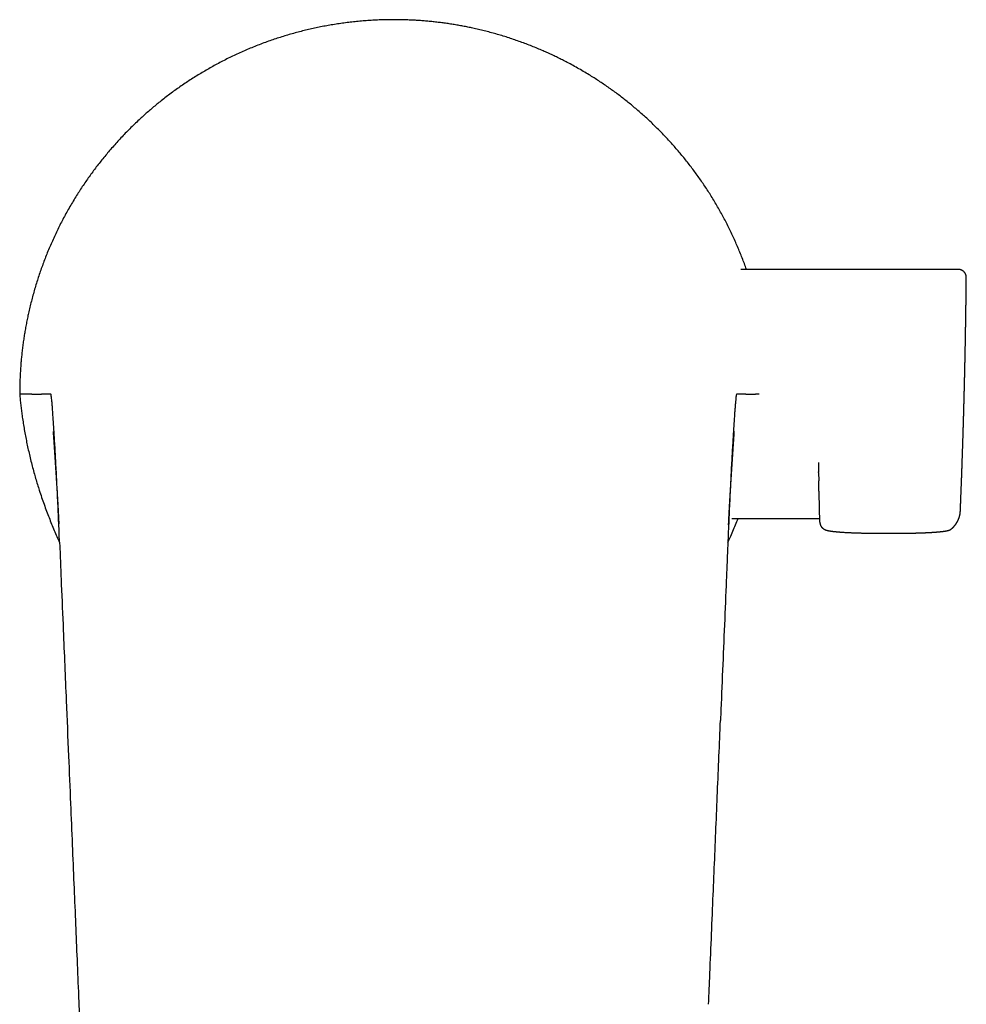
# Model space of a CAD drawing. Header units: millimetres. Extents: x 8 to 609, y 12 to 425.
# Tile 4 of 32: x 285 to 356, y 158 to 232. Entities that reach past the tile are written whole.
import ezdxf

# ---------------------------------------------------------------- set-up
doc = ezdxf.new("R2010")
doc.units = ezdxf.units.MM

msp = doc.modelspace()

# ---------------------------------------------------------------- linework, layer by layer
at = {"color": 7, "linetype": 'Continuous', "lineweight": 30}
for p, q in [((355.021, 212.996), (338.85, 212.986)), ((355.021, 212.996), (355.021, 212.995)), ((340.215, 203.724), (339.948, 203.724)), ((344.623, 198.66), (344.638, 197.957)), ((344.639, 197.899), (344.638, 197.953)), ((344.639, 197.903), (344.652, 197.284)), ((344.73, 194.214), (344.671, 196.363)), ((355.177, 195.027), (355.177, 195.036)), ((338.191, 194.486), (344.722, 194.49)), ((344.73, 194.214), (344.731, 194.208)), ((288.204, 192.751), (288.181, 193.297)), ((354.548, 193.744), (354.566, 193.761))]:
    msp.add_line(p, q, dxfattribs=at)
at = {"color": 7, "linetype": 'Continuous', "lineweight": 30, "flags": 128}
msp.add_lwpolyline([(289.641, 158.387), (289.727, 156.337), (290.226, 144.429), (290.906, 128.22)], dxfattribs=at)
at = {"color": 7, "linetype": 'Continuous', "lineweight": 30}
for centre, radius, start, end in [((285.609, -35.331), 239.055, 89.87058, 90.08878), ((285.755, 13.707), 190.017, 89.60627, 89.66607), ((340.276, 24.208), 179.516, 90.33219, 90.39548)]:
    msp.add_arc(centre, radius, start, end, dxfattribs=at)
for points, knots in [([(313.049, 231.555), (312.889, 231.554), (312.568, 231.553), (312.088, 231.54), (311.607, 231.519), (311.128, 231.49), (310.648, 231.452), (310.172, 231.407), (309.699, 231.354), (309.228, 231.293), (308.759, 231.223), (308.296, 231.147), (307.84, 231.064), (307.391, 230.974), (306.942, 230.877), (306.496, 230.773), (306.05, 230.661), (305.605, 230.541), (305.162, 230.414), (304.72, 230.28), (304.281, 230.138), (303.838, 229.986), (303.392, 229.826), (302.942, 229.655), (302.496, 229.476), (302.053, 229.29), (301.613, 229.096), (301.179, 228.896), (300.75, 228.688), (300.326, 228.475), (299.906, 228.254), (299.495, 228.029), (299.092, 227.8), (298.697, 227.566), (298.306, 227.327), (297.92, 227.08), (297.536, 226.827), (297.156, 226.567), (296.779, 226.3), (296.407, 226.027), (296.04, 225.747), (295.689, 225.472), (295.356, 225.201), (295.039, 224.936), (294.726, 224.666), (294.417, 224.391), (294.097, 224.098), (293.766, 223.785), (293.426, 223.452), (293.092, 223.114), (292.768, 222.774), (292.455, 222.434), (292.151, 222.094), (291.853, 221.748), (291.562, 221.401), (291.279, 221.05), (291.003, 220.698), (290.734, 220.341), (290.469, 219.98), (290.21, 219.613), (289.957, 219.242), (289.71, 218.867), (289.463, 218.48), (289.217, 218.079), (288.973, 217.665), (288.736, 217.247), (288.506, 216.824), (288.284, 216.398), (288.07, 215.97), (287.864, 215.541), (287.666, 215.109), (287.476, 214.675), (287.295, 214.242), (287.124, 213.811), (286.961, 213.382), (286.806, 212.951), (286.658, 212.517), (286.516, 212.08), (286.382, 211.639), (286.254, 211.195), (286.134, 210.749), (286.022, 210.302), (285.921, 209.873), (285.833, 209.465), (285.754, 209.077), (285.681, 208.687), (285.613, 208.297), (285.551, 207.905), (285.494, 207.511), (285.443, 207.117), (285.398, 206.73), (285.36, 206.349), (285.327, 205.976), (285.3, 205.602), (285.277, 205.227), (285.26, 204.852), (285.248, 204.476), (285.241, 204.1), (285.239, 203.849), (285.238, 203.724)], [0, 0, 0, 0, 0.010994, 0.021991, 0.03299, 0.043989, 0.054986, 0.06598, 0.076831, 0.087684, 0.098537, 0.109388, 0.119877, 0.130369, 0.140862, 0.151353, 0.161843, 0.172405, 0.182968, 0.193533, 0.204097, 0.214659, 0.225653, 0.23665, 0.247649, 0.258648, 0.269645, 0.280639, 0.29149, 0.302343, 0.313196, 0.324047, 0.334537, 0.345028, 0.355521, 0.366013, 0.376502, 0.387064, 0.397628, 0.408193, 0.418757, 0.429319, 0.438777, 0.448238, 0.457699, 0.467159, 0.476618, 0.487501, 0.498386, 0.509271, 0.520155, 0.530593, 0.541033, 0.551473, 0.561911, 0.572145, 0.58238, 0.592616, 0.60285, 0.613126, 0.623404, 0.633682, 0.643959, 0.654954, 0.665953, 0.676953, 0.687953, 0.698952, 0.709947, 0.7208, 0.731653, 0.742507, 0.753359, 0.76385, 0.774343, 0.784836, 0.795329, 0.805819, 0.816382, 0.826947, 0.837512, 0.848077, 0.858639, 0.867702, 0.876766, 0.88583, 0.894893, 0.903986, 0.913079, 0.922172, 0.931265, 0.939844, 0.948424, 0.957003, 0.965582, 0.974186, 0.982791, 0.991396, 1, 1, 1, 1]), ([(339.277, 212.986), (339.276, 212.99), (339.225, 213.138), (339.119, 213.426), (338.958, 213.851), (338.789, 214.273), (338.613, 214.693), (338.431, 215.11), (338.24, 215.526), (338.043, 215.939), (337.839, 216.349), (337.628, 216.755), (337.411, 217.157), (337.187, 217.555), (336.958, 217.949), (336.722, 218.338), (336.48, 218.724), (336.235, 219.101), (335.987, 219.468), (335.737, 219.826), (335.482, 220.181), (335.221, 220.531), (334.955, 220.877), (334.684, 221.218), (334.408, 221.554), (334.128, 221.884), (333.843, 222.21), (333.553, 222.532), (333.257, 222.851), (332.955, 223.165), (332.649, 223.474), (332.337, 223.779), (332.02, 224.079), (331.698, 224.375), (331.372, 224.665), (331.046, 224.946), (330.722, 225.217), (330.4, 225.478), (330.074, 225.735), (329.743, 225.986), (329.409, 226.234), (329.07, 226.476), (328.728, 226.714), (328.381, 226.947), (328.031, 227.174), (327.655, 227.411), (327.253, 227.655), (326.823, 227.905), (326.389, 228.147), (325.98, 228.366), (325.595, 228.564), (325.237, 228.742), (324.877, 228.915), (324.514, 229.082), (324.133, 229.251), (323.735, 229.421), (323.318, 229.59), (322.898, 229.753), (322.476, 229.909), (322.05, 230.059), (321.621, 230.202), (321.19, 230.338), (320.758, 230.466), (320.326, 230.587), (319.894, 230.7), (319.459, 230.807), (319.047, 230.901), (318.657, 230.984), (318.291, 231.057), (317.923, 231.125), (317.554, 231.188), (317.183, 231.247), (316.811, 231.3), (316.439, 231.348), (316.065, 231.392), (315.69, 231.43), (315.315, 231.463), (314.939, 231.491), (314.562, 231.515), (314.185, 231.533), (313.806, 231.545), (313.427, 231.554), (313.175, 231.554), (313.049, 231.555)], [0, 0, 0, 0, 0.000364, 0.013634, 0.026907, 0.040181, 0.053453, 0.066724, 0.080083, 0.093446, 0.10681, 0.120172, 0.133532, 0.146827, 0.160125, 0.173424, 0.186722, 0.200017, 0.212762, 0.22551, 0.23826, 0.25101, 0.263759, 0.276504, 0.28914, 0.301778, 0.314415, 0.327051, 0.339758, 0.352467, 0.365175, 0.377882, 0.390639, 0.403398, 0.416157, 0.428914, 0.441026, 0.45314, 0.465255, 0.477369, 0.489481, 0.501661, 0.513843, 0.526025, 0.538208, 0.550388, 0.564895, 0.579405, 0.593915, 0.608423, 0.620088, 0.631756, 0.643424, 0.655091, 0.666757, 0.679889, 0.693023, 0.706157, 0.719289, 0.732477, 0.745666, 0.758856, 0.772043, 0.785097, 0.798153, 0.811208, 0.824262, 0.835174, 0.846086, 0.856999, 0.867911, 0.878878, 0.889846, 0.900814, 0.91178, 0.922779, 0.933779, 0.944779, 0.955778, 0.966833, 0.977889, 0.988945, 1, 1, 1, 1]), ([(355.622, 212.372), (355.622, 212.376), (355.622, 212.384), (355.622, 212.395), (355.621, 212.406), (355.621, 212.415), (355.621, 212.425), (355.62, 212.434), (355.62, 212.442), (355.619, 212.451), (355.618, 212.459), (355.617, 212.466), (355.617, 212.473), (355.616, 212.478), (355.615, 212.484), (355.613, 212.495), (355.61, 212.511), (355.606, 212.533), (355.6, 212.557), (355.592, 212.582), (355.581, 212.614), (355.564, 212.653), (355.541, 212.697), (355.514, 212.74), (355.484, 212.779), (355.452, 212.815), (355.42, 212.845), (355.387, 212.872), (355.353, 212.896), (355.313, 212.921), (355.266, 212.945), (355.212, 212.966), (355.153, 212.982), (355.088, 212.994), (355.044, 212.995), (355.021, 212.996)], [0, 0, 0, 0, 0.057787, 0.110574, 0.158371, 0.201175, 0.23899, 0.271825, 0.2997, 0.322654, 0.34077, 0.354229, 0.359352, 0.363657, 0.36882, 0.375466, 0.389398, 0.406946, 0.425562, 0.444994, 0.465262, 0.500941, 0.538258, 0.575236, 0.611643, 0.647345, 0.682221, 0.708952, 0.739746, 0.774682, 0.813529, 0.85596, 0.90155, 0.949769, 1, 1, 1, 1]), ([(355.178, 195.036), (355.178, 195.048), (355.181, 195.119), (355.186, 195.245), (355.193, 195.414), (355.2, 195.577), (355.206, 195.733), (355.212, 195.884), (355.218, 196.03), (355.223, 196.17), (355.229, 196.304), (355.233, 196.43), (355.238, 196.541), (355.241, 196.637), (355.245, 196.719), (355.248, 196.798), (355.251, 196.88), (355.254, 196.967), (355.258, 197.06), (355.262, 197.177), (355.267, 197.315), (355.273, 197.474), (355.279, 197.636), (355.285, 197.798), (355.291, 197.958), (355.296, 198.111), (355.301, 198.257), (355.306, 198.395), (355.311, 198.529), (355.316, 198.662), (355.32, 198.796), (355.325, 198.936), (355.33, 199.08), (355.335, 199.23), (355.34, 199.383), (355.345, 199.525), (355.349, 199.653), (355.353, 199.767), (355.357, 199.876), (355.36, 199.982), (355.363, 200.082), (355.366, 200.179), (355.369, 200.273), (355.372, 200.36), (355.374, 200.436), (355.377, 200.506), (355.379, 200.574), (355.381, 200.64), (355.383, 200.701), (355.385, 200.759), (355.386, 200.807), (355.387, 200.847), (355.388, 200.884), (355.39, 200.924), (355.391, 200.967), (355.392, 201.012), (355.394, 201.057), (355.395, 201.102), (355.396, 201.141), (355.397, 201.176), (355.398, 201.203), (355.399, 201.228), (355.4, 201.252), (355.401, 201.282), (355.402, 201.316), (355.403, 201.355), (355.404, 201.4), (355.406, 201.449), (355.407, 201.498), (355.408, 201.543), (355.409, 201.583), (355.411, 201.622), (355.412, 201.661), (355.413, 201.705), (355.414, 201.752), (355.416, 201.801), (355.417, 201.85), (355.419, 201.898), (355.42, 201.948), (355.422, 201.999), (355.423, 202.046), (355.424, 202.089), (355.425, 202.13), (355.427, 202.173), (355.428, 202.219), (355.429, 202.265), (355.43, 202.307), (355.431, 202.343), (355.432, 202.375), (355.433, 202.406), (355.434, 202.44), (355.435, 202.478), (355.436, 202.52), (355.438, 202.566), (355.439, 202.612), (355.44, 202.656), (355.441, 202.698), (355.442, 202.739), (355.443, 202.78), (355.445, 202.822), (355.446, 202.862), (355.447, 202.902), (355.448, 202.948), (355.449, 203.002), (355.451, 203.062), (355.453, 203.126), (355.455, 203.193), (355.456, 203.266), (355.458, 203.333), (355.46, 203.392), (355.461, 203.441), (355.462, 203.488), (355.463, 203.529), (355.464, 203.566), (355.465, 203.599), (355.466, 203.632), (355.467, 203.669), (355.468, 203.712), (355.469, 203.761), (355.471, 203.812), (355.472, 203.86), (355.473, 203.905), (355.474, 203.945), (355.475, 203.988), (355.476, 204.037), (355.478, 204.096), (355.479, 204.16), (355.481, 204.228), (355.483, 204.297), (355.484, 204.364), (355.486, 204.427), (355.487, 204.485), (355.489, 204.538), (355.49, 204.587), (355.491, 204.634), (355.492, 204.684), (355.493, 204.731), (355.494, 204.773), (355.495, 204.81), (355.496, 204.851), (355.497, 204.894), (355.498, 204.94), (355.499, 204.987), (355.5, 205.031), (355.501, 205.073), (355.502, 205.111), (355.503, 205.145), (355.504, 205.177), (355.504, 205.207), (355.505, 205.239), (355.506, 205.276), (355.507, 205.319), (355.508, 205.366), (355.509, 205.413), (355.51, 205.455), (355.511, 205.487), (355.511, 205.513), (355.512, 205.535), (355.512, 205.56), (355.513, 205.589), (355.514, 205.623), (355.514, 205.66), (355.515, 205.7), (355.516, 205.742), (355.517, 205.783), (355.518, 205.819), (355.519, 205.852), (355.519, 205.882), (355.52, 205.915), (355.521, 205.952), (355.522, 205.997), (355.523, 206.046), (355.524, 206.097), (355.525, 206.148), (355.526, 206.196), (355.527, 206.24), (355.528, 206.282), (355.529, 206.326), (355.53, 206.374), (355.531, 206.426), (355.532, 206.479), (355.533, 206.53), (355.534, 206.577), (355.535, 206.622), (355.536, 206.666), (355.537, 206.713), (355.538, 206.764), (355.539, 206.817), (355.54, 206.87), (355.541, 206.918), (355.542, 206.961), (355.542, 206.998), (355.543, 207.032), (355.544, 207.07), (355.545, 207.116), (355.546, 207.168), (355.547, 207.239), (355.549, 207.328), (355.551, 207.433), (355.552, 207.526), (355.554, 207.608), (355.555, 207.676), (355.557, 207.746), (355.558, 207.816), (355.559, 207.883), (355.56, 207.945), (355.561, 208.002), (355.562, 208.058), (355.563, 208.11), (355.564, 208.162), (355.565, 208.214), (355.566, 208.27), (355.567, 208.328), (355.568, 208.389), (355.569, 208.448), (355.57, 208.503), (355.571, 208.553), (355.571, 208.597), (355.572, 208.637), (355.573, 208.671), (355.573, 208.703), (355.574, 208.734), (355.574, 208.774), (355.575, 208.823), (355.576, 208.881), (355.577, 208.943), (355.578, 209.01), (355.579, 209.082), (355.581, 209.16), (355.582, 209.245), (355.583, 209.337), (355.585, 209.436), (355.586, 209.543), (355.588, 209.637), (355.589, 209.718), (355.59, 209.782), (355.591, 209.846), (355.592, 209.907), (355.593, 209.961), (355.593, 210.009), (355.594, 210.051), (355.594, 210.085), (355.595, 210.113), (355.595, 210.135), (355.595, 210.154), (355.596, 210.177), (355.596, 210.206), (355.596, 210.242), (355.597, 210.287), (355.598, 210.342), (355.599, 210.406), (355.6, 210.477), (355.601, 210.554), (355.602, 210.639), (355.603, 210.729), (355.604, 210.825), (355.605, 210.927), (355.607, 211.076), (355.61, 211.269), (355.612, 211.504), (355.615, 211.722), (355.617, 211.926), (355.619, 212.116), (355.62, 212.263), (355.621, 212.347), (355.621, 212.37)], [0, 0, 0, 0, 0.002152, 0.012179, 0.021924, 0.031388, 0.040336, 0.049016, 0.05743, 0.065577, 0.073347, 0.08064, 0.087456, 0.092476, 0.097202, 0.101652, 0.106285, 0.111297, 0.116688, 0.122458, 0.131491, 0.140679, 0.150012, 0.159472, 0.168751, 0.177736, 0.185938, 0.193894, 0.201624, 0.209169, 0.216914, 0.224947, 0.233278, 0.24192, 0.250865, 0.259734, 0.266497, 0.273077, 0.279409, 0.285462, 0.29139, 0.296706, 0.302298, 0.307682, 0.311638, 0.315537, 0.319839, 0.323342, 0.327006, 0.330356, 0.333309, 0.33535, 0.337331, 0.339634, 0.34227, 0.344767, 0.347497, 0.350111, 0.352409, 0.354392, 0.356059, 0.357206, 0.358594, 0.360291, 0.362297, 0.364603, 0.366913, 0.37015, 0.373028, 0.375549, 0.377787, 0.380029, 0.382299, 0.384599, 0.387546, 0.390414, 0.393189, 0.395952, 0.39879, 0.401704, 0.404787, 0.406925, 0.409253, 0.41177, 0.414475, 0.417227, 0.419631, 0.421725, 0.42351, 0.425143, 0.427222, 0.429309, 0.431707, 0.434578, 0.437157, 0.439793, 0.442177, 0.44431, 0.446932, 0.449291, 0.451608, 0.453885, 0.456225, 0.459566, 0.463085, 0.466726, 0.470558, 0.474751, 0.479297, 0.482141, 0.48508, 0.487783, 0.490166, 0.492258, 0.49409, 0.495933, 0.497963, 0.500529, 0.503377, 0.506444, 0.509286, 0.511845, 0.514135, 0.516218, 0.51928, 0.522694, 0.526409, 0.530388, 0.534483, 0.538325, 0.541938, 0.545335, 0.548433, 0.551122, 0.553745, 0.556638, 0.559809, 0.561785, 0.563937, 0.566267, 0.568777, 0.571471, 0.574235, 0.576763, 0.579244, 0.581407, 0.583346, 0.585161, 0.58685, 0.588621, 0.59073, 0.593215, 0.596076, 0.598918, 0.60132, 0.603279, 0.604506, 0.605719, 0.607167, 0.60885, 0.610768, 0.612923, 0.615259, 0.617826, 0.620165, 0.622275, 0.624154, 0.625806, 0.627505, 0.629774, 0.632334, 0.635184, 0.63827, 0.641256, 0.644007, 0.646522, 0.648825, 0.651316, 0.654088, 0.657183, 0.660308, 0.66322, 0.66597, 0.668497, 0.670987, 0.673692, 0.676613, 0.679751, 0.68291, 0.685713, 0.688159, 0.690246, 0.692102, 0.694079, 0.69688, 0.699925, 0.703191, 0.709159, 0.715225, 0.721447, 0.72531, 0.729272, 0.733333, 0.737433, 0.741309, 0.744869, 0.748183, 0.751261, 0.754456, 0.757261, 0.760261, 0.763456, 0.766847, 0.770432, 0.773921, 0.777086, 0.779926, 0.782553, 0.784823, 0.786737, 0.788464, 0.790287, 0.792208, 0.795342, 0.798708, 0.802306, 0.806138, 0.810219, 0.814711, 0.819654, 0.824936, 0.830652, 0.836801, 0.843384, 0.847005, 0.850745, 0.854562, 0.858083, 0.861224, 0.863984, 0.866365, 0.868365, 0.869985, 0.871224, 0.872192, 0.873239, 0.875096, 0.877213, 0.879589, 0.882887, 0.886582, 0.890674, 0.895164, 0.900051, 0.905238, 0.910808, 0.916746, 0.922735, 0.936681, 0.950186, 0.96325, 0.97454, 0.985478, 0.996063, 1, 1, 1, 1]), ([(285.238, 203.724), (285.251, 203.592), (285.275, 203.327), (285.317, 202.931), (285.364, 202.536), (285.42, 202.117), (285.485, 201.673), (285.561, 201.207), (285.644, 200.741), (285.733, 200.277), (285.829, 199.814), (285.934, 199.345), (286.047, 198.869), (286.17, 198.386), (286.296, 197.917), (286.426, 197.462), (286.558, 197.021), (286.705, 196.553), (286.868, 196.06), (287.049, 195.542), (287.233, 195.039), (287.42, 194.551), (287.61, 194.078), (287.807, 193.607), (288.005, 193.152), (288.14, 192.855), (288.205, 192.713)], [0, 0, 0, 0, 0.034754, 0.069511, 0.104268, 0.139022, 0.180262, 0.221512, 0.262766, 0.30402, 0.34527, 0.386511, 0.42997, 0.473432, 0.516892, 0.557092, 0.597295, 0.637496, 0.685364, 0.733234, 0.781102, 0.825594, 0.870089, 0.914581, 0.959194, 1, 1, 1, 1]), ([(286.149, 203.724), (286.169, 203.724), (286.208, 203.724), (286.267, 203.724), (286.316, 203.723), (286.365, 203.723), (286.404, 203.723), (286.452, 203.723), (286.491, 203.723), (286.54, 203.723), (286.579, 203.723), (286.627, 203.722), (286.666, 203.722), (286.715, 203.722), (286.753, 203.722), (286.806, 203.722), (286.839, 203.721), (286.862, 203.721)], [0, 0, 0, 0, 0.081795, 0.16359, 0.245385, 0.286283, 0.368078, 0.408975, 0.49077, 0.531668, 0.613463, 0.65436, 0.736155, 0.777053, 0.858848, 0.899745, 1, 1, 1, 1]), ([(287.553, 203.727), (287.55, 203.727), (287.545, 203.728), (287.535, 203.726), (287.517, 203.726), (287.482, 203.724), (287.411, 203.722), (287.309, 203.72), (287.185, 203.719), (287.102, 203.72), (287.061, 203.72)], [0, 0, 0, 0, 0.015625, 0.03125, 0.0625, 0.125, 0.249999, 0.499999, 0.749999, 1, 1, 1, 1]), ([(288.18, 193.297), (288.169, 193.58), (288.145, 194.146), (288.107, 194.989), (288.069, 195.821), (288.031, 196.62), (287.993, 197.382), (287.956, 198.104), (287.919, 198.797), (287.883, 199.459), (287.847, 200.085), (287.813, 200.671), (287.779, 201.214), (287.746, 201.711), (287.715, 202.158), (287.687, 202.554), (287.66, 202.896), (287.635, 203.19), (287.611, 203.428), (287.589, 203.601), (287.569, 203.711), (287.558, 203.722), (287.552, 203.728)], [0, 0, 0, 0, 0.05165, 0.103329, 0.15502, 0.20672, 0.255303, 0.3039, 0.352504, 0.401113, 0.449724, 0.498337, 0.546955, 0.595581, 0.644212, 0.692842, 0.741466, 0.79008, 0.84258, 0.895068, 0.947544, 1, 1, 1, 1]), ([(338.545, 203.728), (338.539, 203.722), (338.528, 203.711), (338.508, 203.601), (338.486, 203.428), (338.463, 203.19), (338.438, 202.896), (338.411, 202.554), (338.382, 202.158), (338.351, 201.711), (338.319, 201.214), (338.285, 200.671), (338.25, 200.085), (338.214, 199.459), (338.178, 198.797), (338.141, 198.104), (338.104, 197.382), (338.066, 196.62), (338.028, 195.821), (337.99, 194.989), (337.953, 194.146), (337.929, 193.58), (337.917, 193.297)], [0, 0, 0, 0, 0.052456, 0.104932, 0.15742, 0.20992, 0.258534, 0.307158, 0.355788, 0.404419, 0.453045, 0.501663, 0.550276, 0.598887, 0.647496, 0.6961, 0.744697, 0.79328, 0.84498, 0.896671, 0.94835, 1, 1, 1, 1]), ([(339.037, 203.72), (338.995, 203.72), (338.912, 203.719), (338.789, 203.72), (338.689, 203.722), (338.613, 203.725), (338.575, 203.725), (338.552, 203.728), (338.547, 203.727), (338.545, 203.727)], [0, 0, 0, 0, 0.25, 0.5, 0.75, 0.859375, 0.96875, 0.984375, 1, 1, 1, 1]), ([(339.235, 203.721), (339.254, 203.721), (339.293, 203.722), (339.35, 203.722), (339.399, 203.722), (339.447, 203.722), (339.486, 203.723), (339.534, 203.723), (339.573, 203.723), (339.622, 203.723), (339.661, 203.723), (339.71, 203.723), (339.749, 203.723), (339.798, 203.723), (339.837, 203.724), (339.89, 203.724), (339.924, 203.724), (339.948, 203.724)], [0, 0, 0, 0, 0.081795, 0.16359, 0.245385, 0.286283, 0.368078, 0.408975, 0.49077, 0.531668, 0.613463, 0.65436, 0.736155, 0.777053, 0.858848, 0.899745, 1, 1, 1, 1]), ([(287.724, 200.955), (287.724, 200.955), (287.724, 200.955), (287.724, 200.955), (287.724, 200.954), (287.724, 200.953), (287.724, 200.951), (287.724, 200.95), (287.724, 200.948), (287.724, 200.946), (287.724, 200.943), (287.725, 200.941), (287.725, 200.938), (287.725, 200.936), (287.725, 200.934), (287.725, 200.931), (287.726, 200.929), (287.726, 200.924), (287.726, 200.918), (287.727, 200.909), (287.728, 200.899), (287.728, 200.89), (287.729, 200.881), (287.73, 200.874), (287.73, 200.867), (287.731, 200.86), (287.731, 200.851), (287.732, 200.842), (287.733, 200.832), (287.733, 200.823), (287.734, 200.815), (287.734, 200.808), (287.735, 200.799), (287.736, 200.786), (287.737, 200.772), (287.738, 200.754), (287.74, 200.734), (287.741, 200.71), (287.743, 200.685), (287.745, 200.656), (287.747, 200.625), (287.75, 200.59), (287.752, 200.552), (287.755, 200.511), (287.758, 200.47), (287.761, 200.429), (287.763, 200.389), (287.766, 200.347), (287.769, 200.302), (287.772, 200.256), (287.775, 200.214), (287.778, 200.175), (287.78, 200.139), (287.782, 200.107), (287.784, 200.077), (287.786, 200.05), (287.788, 200.025), (287.79, 199.998), (287.792, 199.968), (287.794, 199.932), (287.796, 199.895), (287.799, 199.858), (287.801, 199.822), (287.804, 199.787), (287.806, 199.75), (287.809, 199.709), (287.812, 199.665), (287.815, 199.618), (287.82, 199.54), (287.827, 199.431), (287.836, 199.295), (287.845, 199.162), (287.854, 199.034), (287.862, 198.911), (287.868, 198.81), (287.874, 198.733), (287.877, 198.679), (287.88, 198.628), (287.883, 198.586), (287.886, 198.55), (287.888, 198.519), (287.89, 198.486), (287.892, 198.449), (287.895, 198.408), (287.898, 198.364), (287.901, 198.32), (287.903, 198.276), (287.906, 198.234), (287.908, 198.2), (287.91, 198.172), (287.912, 198.151), (287.913, 198.13), (287.914, 198.109), (287.916, 198.088), (287.917, 198.066), (287.919, 198.042), (287.92, 198.019), (287.922, 197.995), (287.923, 197.975), (287.924, 197.957), (287.925, 197.941), (287.926, 197.927), (287.927, 197.912), (287.928, 197.896), (287.929, 197.878), (287.931, 197.857), (287.932, 197.833), (287.934, 197.81), (287.935, 197.788), (287.936, 197.767), (287.938, 197.747), (287.939, 197.727), (287.94, 197.71), (287.941, 197.695), (287.942, 197.681), (287.943, 197.665), (287.944, 197.646), (287.945, 197.625), (287.947, 197.603), (287.948, 197.582), (287.95, 197.559), (287.951, 197.534), (287.953, 197.506), (287.955, 197.478), (287.959, 197.405), (287.967, 197.283), (287.978, 197.119), (287.988, 196.953), (287.998, 196.791), (288.009, 196.618), (288.019, 196.451), (288.034, 196.194), (288.047, 195.986), (288.057, 195.816), (288.059, 195.773), (288.062, 195.727), (288.064, 195.683), (288.067, 195.642), (288.069, 195.605), (288.071, 195.57), (288.073, 195.539), (288.074, 195.512), (288.075, 195.489), (288.077, 195.463), (288.078, 195.434), (288.08, 195.403), (288.082, 195.373), (288.083, 195.344), (288.085, 195.323), (288.086, 195.304), (288.087, 195.276), (288.088, 195.254), (288.09, 195.229), (288.091, 195.204), (288.092, 195.179), (288.094, 195.155), (288.095, 195.131), (288.096, 195.106), (288.098, 195.079), (288.099, 195.055), (288.1, 195.033), (288.101, 195.014), (288.102, 194.996), (288.103, 194.976), (288.105, 194.937), (288.108, 194.888), (288.111, 194.822), (288.114, 194.767), (288.117, 194.705), (288.12, 194.649), (288.123, 194.598), (288.124, 194.568), (288.125, 194.553), (288.126, 194.537), (288.127, 194.52), (288.128, 194.502), (288.128, 194.485), (288.129, 194.471), (288.13, 194.457), (288.13, 194.441), (288.131, 194.425), (288.132, 194.41), (288.133, 194.396), (288.133, 194.379), (288.134, 194.359), (288.135, 194.339), (288.136, 194.32), (288.137, 194.301), (288.138, 194.283), (288.139, 194.264), (288.14, 194.244), (288.141, 194.222), (288.142, 194.2), (288.143, 194.177), (288.144, 194.157), (288.145, 194.138), (288.145, 194.124), (288.146, 194.111), (288.146, 194.1), (288.147, 194.089), (288.147, 194.082), (288.147, 194.079)], [0, 0, 0, 0, 0.000224, 0.004491, 0.008236, 0.011553, 0.014692, 0.016743, 0.019143, 0.021891, 0.024965, 0.02786, 0.030365, 0.032372, 0.034062, 0.035842, 0.03784, 0.040056, 0.045276, 0.050378, 0.055522, 0.060758, 0.063965, 0.066839, 0.069567, 0.072529, 0.075736, 0.079159, 0.082856, 0.085983, 0.088538, 0.090532, 0.093307, 0.096694, 0.100693, 0.105303, 0.110526, 0.116362, 0.122427, 0.129037, 0.136193, 0.143896, 0.152145, 0.160886, 0.169433, 0.177585, 0.185341, 0.192703, 0.201745, 0.210108, 0.217793, 0.224495, 0.230578, 0.236042, 0.240887, 0.245298, 0.249064, 0.252769, 0.257963, 0.263425, 0.269154, 0.275187, 0.280001, 0.285241, 0.290907, 0.296999, 0.303517, 0.310461, 0.317714, 0.337599, 0.357318, 0.374784, 0.391943, 0.4085, 0.424449, 0.432196, 0.439433, 0.446155, 0.452454, 0.456408, 0.460384, 0.46471, 0.469675, 0.475272, 0.481129, 0.487043, 0.492986, 0.49851, 0.503458, 0.50639, 0.509192, 0.511934, 0.514616, 0.517249, 0.520202, 0.523118, 0.526348, 0.529372, 0.532043, 0.534382, 0.536182, 0.538015, 0.539883, 0.541836, 0.544165, 0.546914, 0.550057, 0.553093, 0.555836, 0.558285, 0.561048, 0.563478, 0.565727, 0.567501, 0.569171, 0.571146, 0.573564, 0.576375, 0.579147, 0.581777, 0.584268, 0.587872, 0.591085, 0.594465, 0.598337, 0.618627, 0.639548, 0.658758, 0.679315, 0.698356, 0.721153, 0.739746, 0.790341, 0.7953, 0.800318, 0.805762, 0.811399, 0.816067, 0.820314, 0.824483, 0.828599, 0.83121, 0.833922, 0.836903, 0.840584, 0.844233, 0.847726, 0.851191, 0.854087, 0.856595, 0.858995, 0.861792, 0.864697, 0.86773, 0.870775, 0.873481, 0.876158, 0.879174, 0.882505, 0.885508, 0.887925, 0.890041, 0.892134, 0.894396, 0.897076, 0.905852, 0.912033, 0.919464, 0.926362, 0.933233, 0.940519, 0.942654, 0.944398, 0.946055, 0.948134, 0.950362, 0.95247, 0.954029, 0.955525, 0.957461, 0.959519, 0.961146, 0.962594, 0.964646, 0.967191, 0.969718, 0.971629, 0.973754, 0.976189, 0.978273, 0.980482, 0.983191, 0.98607, 0.988255, 0.991137, 0.993197, 0.99488, 0.996261, 0.997499, 0.999058, 1, 1, 1, 1]), ([(337.947, 194.012), (337.947, 194.012), (337.947, 194.012), (337.947, 194.014), (337.947, 194.019), (337.948, 194.026), (337.948, 194.036), (337.949, 194.048), (337.949, 194.059), (337.95, 194.069), (337.95, 194.079), (337.951, 194.091), (337.951, 194.104), (337.952, 194.117), (337.952, 194.13), (337.953, 194.142), (337.954, 194.155), (337.954, 194.171), (337.955, 194.188), (337.956, 194.204), (337.956, 194.218), (337.957, 194.232), (337.958, 194.25), (337.959, 194.27), (337.96, 194.294), (337.961, 194.319), (337.962, 194.343), (337.963, 194.366), (337.964, 194.388), (337.965, 194.41), (337.966, 194.433), (337.968, 194.463), (337.97, 194.5), (337.972, 194.541), (337.974, 194.586), (337.976, 194.632), (337.979, 194.679), (337.981, 194.725), (337.983, 194.766), (337.985, 194.803), (337.986, 194.829), (337.987, 194.849), (337.988, 194.87), (337.989, 194.89), (337.99, 194.908), (337.991, 194.923), (337.992, 194.936), (337.993, 194.949), (337.993, 194.963), (337.994, 194.977), (337.995, 194.994), (337.996, 195.016), (337.998, 195.042), (337.999, 195.071), (338, 195.097), (338.002, 195.12), (338.003, 195.141), (338.004, 195.162), (338.005, 195.179), (338.006, 195.194), (338.006, 195.209), (338.007, 195.224), (338.008, 195.241), (338.009, 195.257), (338.01, 195.274), (338.011, 195.292), (338.012, 195.312), (338.013, 195.335), (338.015, 195.362), (338.017, 195.391), (338.018, 195.419), (338.02, 195.448), (338.021, 195.478), (338.023, 195.51), (338.025, 195.544), (338.027, 195.575), (338.028, 195.603), (338.03, 195.63), (338.032, 195.656), (338.033, 195.684), (338.035, 195.714), (338.037, 195.744), (338.038, 195.776), (338.04, 195.81), (338.043, 195.853), (338.046, 195.902), (338.049, 195.955), (338.052, 196.006), (338.055, 196.057), (338.058, 196.108), (338.061, 196.154), (338.063, 196.196), (338.065, 196.232), (338.067, 196.266), (338.069, 196.299), (338.071, 196.335), (338.074, 196.374), (338.076, 196.415), (338.079, 196.458), (338.081, 196.499), (338.084, 196.537), (338.086, 196.572), (338.088, 196.604), (338.09, 196.634), (338.092, 196.665), (338.095, 196.715), (338.099, 196.792), (338.106, 196.89), (338.112, 196.988), (338.118, 197.084), (338.124, 197.178), (338.13, 197.274), (338.134, 197.346), (338.137, 197.398), (338.139, 197.426), (338.141, 197.452), (338.142, 197.475), (338.144, 197.498), (338.145, 197.521), (338.147, 197.544), (338.148, 197.568), (338.15, 197.593), (338.151, 197.617), (338.153, 197.638), (338.154, 197.656), (338.155, 197.674), (338.156, 197.693), (338.158, 197.714), (338.159, 197.736), (338.161, 197.761), (338.162, 197.784), (338.163, 197.805), (338.165, 197.824), (338.166, 197.842), (338.167, 197.863), (338.169, 197.887), (338.17, 197.912), (338.172, 197.935), (338.173, 197.955), (338.174, 197.974), (338.176, 197.992), (338.177, 198.011), (338.178, 198.036), (338.18, 198.068), (338.183, 198.108), (338.186, 198.149), (338.188, 198.191), (338.191, 198.232), (338.194, 198.272), (338.196, 198.312), (338.199, 198.351), (338.201, 198.389), (338.204, 198.425), (338.206, 198.459), (338.208, 198.489), (338.21, 198.517), (338.212, 198.548), (338.214, 198.582), (338.216, 198.62), (338.219, 198.661), (338.222, 198.708), (338.226, 198.76), (338.229, 198.817), (338.233, 198.879), (338.238, 198.945), (338.242, 199.015), (338.247, 199.087), (338.252, 199.16), (338.257, 199.235), (338.262, 199.312), (338.267, 199.39), (338.272, 199.466), (338.277, 199.542), (338.282, 199.617), (338.287, 199.691), (338.292, 199.759), (338.296, 199.822), (338.3, 199.876), (338.303, 199.922), (338.305, 199.961), (338.308, 199.997), (338.31, 200.03), (338.312, 200.065), (338.315, 200.103), (338.318, 200.145), (338.321, 200.189), (338.324, 200.236), (338.327, 200.284), (338.33, 200.333), (338.334, 200.383), (338.337, 200.432), (338.341, 200.486), (338.345, 200.545), (338.349, 200.607), (338.352, 200.656), (338.355, 200.692), (338.357, 200.716), (338.358, 200.736), (338.359, 200.753), (338.36, 200.767), (338.361, 200.776), (338.361, 200.783), (338.362, 200.791), (338.362, 200.799), (338.363, 200.808), (338.364, 200.817), (338.364, 200.827), (338.365, 200.838), (338.366, 200.851), (338.367, 200.863), (338.368, 200.875), (338.369, 200.885), (338.369, 200.894), (338.37, 200.901), (338.37, 200.907), (338.371, 200.912), (338.371, 200.916), (338.371, 200.92), (338.371, 200.923), (338.372, 200.926), (338.372, 200.93), (338.372, 200.933), (338.372, 200.937), (338.373, 200.941), (338.373, 200.944), (338.373, 200.946), (338.373, 200.948), (338.373, 200.95), (338.373, 200.951), (338.374, 200.952), (338.374, 200.954), (338.374, 200.955), (338.374, 200.955), (338.374, 200.955), (338.374, 200.955)], [0, 0, 0, 0, 0.000266, 0.000558, 0.001048, 0.001719, 0.003152, 0.004634, 0.005868, 0.007005, 0.008162, 0.0095, 0.011065, 0.012694, 0.014287, 0.015614, 0.016809, 0.018848, 0.021118, 0.022925, 0.024453, 0.025892, 0.027925, 0.030435, 0.033107, 0.036043, 0.039245, 0.041688, 0.044063, 0.047075, 0.049318, 0.052002, 0.057468, 0.062155, 0.066994, 0.072763, 0.078301, 0.083365, 0.088664, 0.093476, 0.095481, 0.097897, 0.100422, 0.102908, 0.105006, 0.106625, 0.108095, 0.109645, 0.111204, 0.112851, 0.114714, 0.117102, 0.120559, 0.124044, 0.127187, 0.129893, 0.132284, 0.134683, 0.136814, 0.138199, 0.140039, 0.142149, 0.144076, 0.145813, 0.147428, 0.149758, 0.152094, 0.154619, 0.157831, 0.161306, 0.164727, 0.16795, 0.171233, 0.175278, 0.179419, 0.18297, 0.18619, 0.189305, 0.192449, 0.195626, 0.199156, 0.202727, 0.206373, 0.21032, 0.214786, 0.221447, 0.227533, 0.23354, 0.239549, 0.24556, 0.251573, 0.256084, 0.260365, 0.264296, 0.268142, 0.272265, 0.276852, 0.281951, 0.287188, 0.291973, 0.29657, 0.300766, 0.30447, 0.307997, 0.311588, 0.315481, 0.326016, 0.33901, 0.350972, 0.361417, 0.373731, 0.384988, 0.396672, 0.400319, 0.403915, 0.407088, 0.409844, 0.412626, 0.415555, 0.418198, 0.421205, 0.424539, 0.427581, 0.430117, 0.432273, 0.434502, 0.436843, 0.439385, 0.442223, 0.445357, 0.448544, 0.451136, 0.453316, 0.455518, 0.458147, 0.46119, 0.464582, 0.467521, 0.470021, 0.472374, 0.474702, 0.477014, 0.479424, 0.484197, 0.48942, 0.494959, 0.500136, 0.505497, 0.510819, 0.516061, 0.52118, 0.52589, 0.530931, 0.535373, 0.53939, 0.543004, 0.546566, 0.551392, 0.5564, 0.561631, 0.567781, 0.574542, 0.581916, 0.589902, 0.598502, 0.607714, 0.617538, 0.627081, 0.637138, 0.647709, 0.658711, 0.669411, 0.679632, 0.691265, 0.702208, 0.712461, 0.722023, 0.730893, 0.737378, 0.743437, 0.749069, 0.754274, 0.759074, 0.765384, 0.772243, 0.77965, 0.787606, 0.79611, 0.804996, 0.814327, 0.823812, 0.833426, 0.846444, 0.859693, 0.873171, 0.879408, 0.88505, 0.890081, 0.894501, 0.898312, 0.900445, 0.902324, 0.904428, 0.907223, 0.909905, 0.913015, 0.916352, 0.919528, 0.924776, 0.929481, 0.934067, 0.938881, 0.94278, 0.946172, 0.949029, 0.951895, 0.954953, 0.956753, 0.958689, 0.960922, 0.963458, 0.966298, 0.969442, 0.972564, 0.975788, 0.978463, 0.980761, 0.982968, 0.985087, 0.988011, 0.99143, 0.995233, 0.998659, 1, 1, 1, 1]), ([(344.671, 196.363), (344.671, 196.379), (344.67, 196.41), (344.669, 196.458), (344.668, 196.507), (344.667, 196.557), (344.666, 196.609), (344.665, 196.66), (344.664, 196.712), (344.663, 196.764), (344.662, 196.817), (344.66, 196.871), (344.659, 196.926), (344.658, 196.983), (344.657, 197.04), (344.656, 197.099), (344.654, 197.158), (344.653, 197.219), (344.652, 197.259), (344.652, 197.28)], [0, 0, 0, 0, 0.050493, 0.102373, 0.155641, 0.210297, 0.266339, 0.32377, 0.379189, 0.435842, 0.493728, 0.552848, 0.613201, 0.674787, 0.737607, 0.80166, 0.866947, 0.933467, 1, 1, 1, 1]), ([(354.567, 193.76), (354.57, 193.763), (354.575, 193.768), (354.583, 193.775), (354.59, 193.782), (354.597, 193.789), (354.603, 193.795), (354.609, 193.8), (354.614, 193.805), (354.618, 193.81), (354.622, 193.814), (354.626, 193.818), (354.63, 193.821), (354.633, 193.824), (354.636, 193.828), (354.64, 193.831), (354.643, 193.835), (354.647, 193.839), (354.651, 193.843), (354.655, 193.847), (354.658, 193.85), (354.662, 193.854), (354.666, 193.858), (354.669, 193.862), (354.673, 193.866), (354.676, 193.87), (354.68, 193.874), (354.684, 193.878), (354.688, 193.882), (354.691, 193.886), (354.695, 193.89), (354.698, 193.893), (354.701, 193.897), (354.704, 193.9), (354.707, 193.904), (354.712, 193.909), (354.717, 193.915), (354.723, 193.921), (354.729, 193.928), (354.734, 193.934), (354.739, 193.94), (354.744, 193.946), (354.748, 193.951), (354.752, 193.956), (354.757, 193.961), (354.76, 193.965), (354.764, 193.97), (354.767, 193.974), (354.77, 193.978), (354.774, 193.983), (354.779, 193.988), (354.783, 193.994), (354.788, 194), (354.793, 194.006), (354.798, 194.012), (354.802, 194.018), (354.807, 194.025), (354.812, 194.031), (354.816, 194.036), (354.82, 194.042), (354.824, 194.047), (354.827, 194.052), (354.83, 194.056), (354.834, 194.061), (354.838, 194.066), (354.842, 194.073), (354.848, 194.081), (354.854, 194.09), (354.86, 194.098), (354.864, 194.104), (354.868, 194.11), (354.872, 194.115), (354.875, 194.12), (354.878, 194.124), (354.881, 194.129), (354.883, 194.133), (354.886, 194.137), (354.889, 194.141), (354.892, 194.146), (354.895, 194.15), (354.897, 194.154), (354.9, 194.159), (354.903, 194.164), (354.907, 194.169), (354.91, 194.174), (354.913, 194.18), (354.917, 194.185), (354.92, 194.191), (354.924, 194.197), (354.928, 194.203), (354.931, 194.209), (354.934, 194.214), (354.937, 194.219), (354.94, 194.224), (354.942, 194.229), (354.945, 194.234), (354.948, 194.239), (354.952, 194.245), (354.955, 194.251), (354.959, 194.258), (354.963, 194.266), (354.967, 194.274), (354.972, 194.282), (354.976, 194.289), (354.98, 194.297), (354.984, 194.305), (354.988, 194.312), (354.991, 194.319), (354.995, 194.327), (354.998, 194.333), (355.001, 194.339), (355.003, 194.344), (355.006, 194.35), (355.009, 194.356), (355.012, 194.363), (355.016, 194.37), (355.019, 194.377), (355.022, 194.384), (355.025, 194.39), (355.028, 194.396), (355.03, 194.402), (355.033, 194.408), (355.035, 194.414), (355.037, 194.419), (355.04, 194.424), (355.042, 194.43), (355.045, 194.437), (355.048, 194.443), (355.05, 194.45), (355.053, 194.457), (355.056, 194.465), (355.06, 194.473), (355.063, 194.481), (355.065, 194.488), (355.068, 194.495), (355.07, 194.502), (355.073, 194.509), (355.076, 194.517), (355.079, 194.526), (355.083, 194.535), (355.086, 194.545), (355.089, 194.554), (355.092, 194.562), (355.094, 194.571), (355.097, 194.579), (355.1, 194.588), (355.103, 194.597), (355.106, 194.607), (355.109, 194.617), (355.111, 194.626), (355.114, 194.634), (355.116, 194.642), (355.118, 194.649), (355.12, 194.657), (355.122, 194.665), (355.124, 194.672), (355.125, 194.678), (355.127, 194.683), (355.128, 194.688), (355.129, 194.693), (355.13, 194.698), (355.132, 194.704), (355.133, 194.71), (355.135, 194.718), (355.137, 194.727), (355.139, 194.735), (355.14, 194.742), (355.142, 194.748), (355.143, 194.753), (355.144, 194.758), (355.145, 194.763), (355.146, 194.767), (355.146, 194.771), (355.147, 194.775), (355.148, 194.778), (355.148, 194.781), (355.149, 194.784), (355.149, 194.787), (355.15, 194.791), (355.151, 194.795), (355.152, 194.799), (355.153, 194.804), (355.153, 194.81), (355.154, 194.815), (355.156, 194.822), (355.157, 194.829), (355.158, 194.836), (355.159, 194.843), (355.16, 194.849), (355.161, 194.855), (355.161, 194.861), (355.162, 194.866), (355.163, 194.871), (355.164, 194.876), (355.164, 194.881), (355.165, 194.888), (355.166, 194.894), (355.167, 194.901), (355.168, 194.908), (355.168, 194.915), (355.169, 194.922), (355.17, 194.93), (355.171, 194.938), (355.172, 194.946), (355.172, 194.953), (355.173, 194.958), (355.173, 194.964), (355.174, 194.97), (355.174, 194.977), (355.175, 194.985), (355.175, 194.993), (355.176, 195.001), (355.176, 195.01), (355.177, 195.018), (355.177, 195.024), (355.177, 195.026)], [0, 0, 0, 0, 0.007484, 0.014557, 0.021218, 0.027467, 0.033304, 0.03873, 0.04375, 0.048026, 0.051994, 0.055656, 0.05901, 0.062057, 0.064796, 0.068516, 0.072293, 0.076167, 0.080136, 0.083323, 0.08665, 0.09035, 0.094434, 0.097646, 0.101063, 0.104683, 0.108506, 0.11248, 0.116274, 0.119833, 0.123477, 0.126836, 0.129912, 0.132703, 0.135429, 0.140607, 0.146185, 0.152162, 0.158398, 0.164793, 0.169447, 0.174182, 0.178997, 0.183684, 0.188072, 0.192091, 0.19582, 0.199263, 0.20273, 0.207171, 0.211953, 0.217076, 0.222451, 0.227842, 0.233237, 0.238636, 0.244039, 0.249359, 0.25435, 0.258995, 0.263294, 0.267094, 0.271062, 0.275272, 0.279725, 0.28442, 0.291814, 0.299448, 0.307322, 0.31207, 0.316664, 0.320965, 0.324974, 0.328764, 0.332256, 0.335694, 0.3392, 0.342773, 0.346414, 0.350134, 0.353591, 0.357283, 0.361212, 0.365376, 0.369776, 0.374412, 0.379177, 0.383698, 0.388991, 0.393848, 0.398268, 0.402417, 0.406561, 0.410329, 0.4141, 0.418057, 0.42231, 0.426857, 0.431698, 0.436819, 0.443722, 0.45025, 0.4564, 0.462175, 0.468636, 0.47474, 0.480487, 0.486062, 0.491689, 0.497368, 0.501206, 0.505371, 0.509865, 0.514687, 0.519838, 0.525317, 0.530729, 0.535988, 0.541016, 0.545815, 0.550384, 0.554723, 0.558833, 0.562803, 0.567004, 0.571472, 0.576122, 0.58103, 0.586198, 0.591514, 0.597991, 0.604105, 0.609858, 0.615249, 0.620509, 0.625399, 0.630256, 0.636865, 0.643592, 0.650438, 0.657333, 0.664036, 0.670367, 0.676348, 0.682484, 0.688985, 0.695725, 0.702817, 0.710237, 0.717938, 0.723228, 0.728642, 0.73418, 0.739842, 0.745403, 0.750669, 0.754599, 0.758347, 0.761913, 0.765306, 0.768789, 0.772489, 0.777872, 0.783656, 0.789843, 0.796431, 0.800777, 0.805069, 0.809071, 0.812783, 0.816204, 0.819335, 0.822176, 0.824727, 0.826987, 0.828976, 0.831052, 0.833408, 0.836044, 0.83896, 0.842217, 0.845764, 0.849601, 0.853728, 0.858099, 0.863669, 0.868967, 0.873993, 0.87825, 0.882291, 0.886115, 0.889721, 0.893122, 0.896606, 0.900647, 0.904939, 0.909484, 0.914279, 0.919311, 0.924268, 0.929027, 0.935249, 0.941098, 0.946573, 0.951675, 0.955123, 0.958975, 0.963232, 0.967893, 0.97296, 0.978431, 0.983961, 0.989851, 0.996101, 1, 1, 1, 1]), ([(337.893, 192.715), (337.946, 192.831), (338.072, 193.106), (338.263, 193.542), (338.462, 194.016), (338.589, 194.332), (338.65, 194.486)], [0, 0, 0, 0, 0.198692, 0.470389, 0.742054, 1, 1, 1, 1]), ([(344.731, 194.208), (344.732, 194.192), (344.734, 194.158), (344.742, 194.109), (344.753, 194.061), (344.767, 194.02), (344.782, 193.984), (344.796, 193.954), (344.809, 193.93), (344.82, 193.912), (344.829, 193.897), (344.837, 193.885), (344.845, 193.874), (344.856, 193.858), (344.871, 193.839), (344.89, 193.818), (344.912, 193.795), (344.937, 193.771), (344.966, 193.747), (344.993, 193.727), (345.016, 193.712), (345.033, 193.701), (345.045, 193.694), (345.054, 193.689), (345.063, 193.684), (345.074, 193.678), (345.089, 193.671), (345.106, 193.663), (345.122, 193.656), (345.136, 193.65), (345.148, 193.645), (345.161, 193.64), (345.172, 193.636), (345.186, 193.631), (345.202, 193.626), (345.22, 193.621), (345.237, 193.616), (345.252, 193.612), (345.266, 193.608), (345.28, 193.605), (345.295, 193.601), (345.311, 193.597), (345.328, 193.593), (345.345, 193.59), (345.362, 193.586), (345.377, 193.583), (345.391, 193.58), (345.404, 193.578), (345.417, 193.576), (345.431, 193.573), (345.446, 193.571), (345.462, 193.568), (345.477, 193.565), (345.492, 193.563), (345.506, 193.561), (345.52, 193.559), (345.534, 193.557), (345.547, 193.555), (345.56, 193.553), (345.575, 193.551), (345.59, 193.548), (345.607, 193.546), (345.627, 193.543), (345.651, 193.54), (345.678, 193.537), (345.707, 193.533), (345.739, 193.53), (345.773, 193.526), (345.81, 193.522), (345.844, 193.518), (345.874, 193.515), (345.899, 193.512), (345.922, 193.51), (345.942, 193.508), (345.959, 193.506), (345.975, 193.505), (345.991, 193.503), (346.01, 193.502), (346.033, 193.5), (346.058, 193.497), (346.088, 193.495), (346.122, 193.492), (346.159, 193.489), (346.2, 193.485), (346.244, 193.482), (346.311, 193.477), (346.402, 193.471), (346.519, 193.463), (346.64, 193.456), (346.765, 193.449), (346.894, 193.443), (347.018, 193.437), (347.135, 193.432), (347.244, 193.428), (347.351, 193.424), (347.455, 193.42), (347.555, 193.417), (347.653, 193.414), (347.74, 193.412), (347.818, 193.41), (347.889, 193.408), (347.963, 193.406), (348.042, 193.404), (348.134, 193.402), (348.241, 193.4), (348.365, 193.398), (348.49, 193.396), (348.616, 193.394), (348.741, 193.392), (348.872, 193.391), (349.009, 193.389), (349.151, 193.388), (349.294, 193.387), (349.436, 193.386), (349.581, 193.386), (349.73, 193.386), (349.881, 193.386), (350.028, 193.386), (350.17, 193.386), (350.308, 193.387), (350.441, 193.388), (350.565, 193.388), (350.679, 193.389), (350.784, 193.39), (350.889, 193.392), (350.995, 193.393), (351.104, 193.394), (351.216, 193.396), (351.331, 193.398), (351.422, 193.4), (351.489, 193.401), (351.532, 193.402), (351.575, 193.403), (351.615, 193.404), (351.651, 193.404), (351.68, 193.405), (351.702, 193.406), (351.721, 193.406), (351.74, 193.407), (351.763, 193.407), (351.788, 193.408), (351.825, 193.409), (351.875, 193.41), (351.938, 193.412), (352.007, 193.414), (352.081, 193.416), (352.157, 193.418), (352.235, 193.421), (352.314, 193.424), (352.397, 193.427), (352.476, 193.43), (352.55, 193.433), (352.618, 193.436), (352.683, 193.439), (352.752, 193.442), (352.825, 193.446), (352.899, 193.45), (352.967, 193.454), (353.028, 193.457), (353.084, 193.461), (353.134, 193.464), (353.178, 193.467), (353.217, 193.469), (353.252, 193.472), (353.286, 193.474), (353.321, 193.477), (353.359, 193.48), (353.399, 193.483), (353.442, 193.486), (353.481, 193.489), (353.514, 193.492), (353.54, 193.495), (353.565, 193.497), (353.586, 193.499), (353.604, 193.5), (353.619, 193.502), (353.632, 193.503), (353.643, 193.504), (353.653, 193.505), (353.665, 193.506), (353.68, 193.508), (353.698, 193.51), (353.718, 193.512), (353.742, 193.514), (353.77, 193.517), (353.8, 193.521), (353.83, 193.524), (353.859, 193.527), (353.887, 193.531), (353.913, 193.534), (353.938, 193.538), (353.96, 193.541), (353.981, 193.544), (353.999, 193.546), (354.016, 193.549), (354.032, 193.551), (354.049, 193.554), (354.067, 193.557), (354.087, 193.56), (354.106, 193.564), (354.124, 193.567), (354.14, 193.57), (354.156, 193.573), (354.17, 193.576), (354.182, 193.579), (354.192, 193.581), (354.2, 193.583), (354.207, 193.584), (354.215, 193.586), (354.224, 193.588), (354.234, 193.591), (354.246, 193.594), (354.259, 193.598), (354.274, 193.602), (354.289, 193.606), (354.303, 193.61), (354.316, 193.615), (354.329, 193.619), (354.342, 193.624), (354.356, 193.63), (354.372, 193.636), (354.389, 193.643), (354.412, 193.654), (354.433, 193.665), (354.45, 193.674), (354.463, 193.682), (354.478, 193.692), (354.493, 193.701), (354.505, 193.71), (354.517, 193.719), (354.527, 193.726), (354.536, 193.734), (354.544, 193.74), (354.547, 193.743), (354.548, 193.744)], [0, 0, 0, 0, 0.00318, 0.006756, 0.010032, 0.012977, 0.015569, 0.01779, 0.019629, 0.021079, 0.022139, 0.023071, 0.024048, 0.025072, 0.027223, 0.029442, 0.031753, 0.035394, 0.039208, 0.042151, 0.044924, 0.047447, 0.048763, 0.049933, 0.051016, 0.0524, 0.05508, 0.058073, 0.060728, 0.063143, 0.065506, 0.067823, 0.070116, 0.072484, 0.076383, 0.080432, 0.084163, 0.08749, 0.090397, 0.093605, 0.097114, 0.100785, 0.104534, 0.108361, 0.112207, 0.11573, 0.118568, 0.121104, 0.123672, 0.126623, 0.129957, 0.132847, 0.135951, 0.138911, 0.141604, 0.144026, 0.146724, 0.149009, 0.151326, 0.153842, 0.156556, 0.159469, 0.162568, 0.166727, 0.171123, 0.175754, 0.180622, 0.185726, 0.191067, 0.19639, 0.200162, 0.203558, 0.206577, 0.20922, 0.211487, 0.21338, 0.215155, 0.217752, 0.22053, 0.223712, 0.227325, 0.23137, 0.235763, 0.240575, 0.24561, 0.250632, 0.262675, 0.274632, 0.286482, 0.298221, 0.309849, 0.321308, 0.330746, 0.339792, 0.348447, 0.356711, 0.364585, 0.372071, 0.379169, 0.384464, 0.38966, 0.395111, 0.400833, 0.406825, 0.415081, 0.423799, 0.432979, 0.441168, 0.449693, 0.458556, 0.467759, 0.477292, 0.486795, 0.496106, 0.50523, 0.51542, 0.525329, 0.534962, 0.544326, 0.553424, 0.562261, 0.570838, 0.578133, 0.585232, 0.59223, 0.599495, 0.607068, 0.61495, 0.623145, 0.631653, 0.63477, 0.637919, 0.641101, 0.644279, 0.647012, 0.649174, 0.650764, 0.652023, 0.653451, 0.655124, 0.657041, 0.659203, 0.663566, 0.668442, 0.673827, 0.679723, 0.68613, 0.69227, 0.698819, 0.705779, 0.713155, 0.719244, 0.725385, 0.731296, 0.736974, 0.744684, 0.751918, 0.758655, 0.764886, 0.770613, 0.77593, 0.780729, 0.785014, 0.788783, 0.792458, 0.796491, 0.800881, 0.805759, 0.811015, 0.816646, 0.820141, 0.823728, 0.827054, 0.830035, 0.832296, 0.834308, 0.836074, 0.837591, 0.838931, 0.840489, 0.842689, 0.845283, 0.84827, 0.85165, 0.856188, 0.861008, 0.865807, 0.870586, 0.875344, 0.880081, 0.884362, 0.888596, 0.892523, 0.896083, 0.899276, 0.902229, 0.905829, 0.909583, 0.913731, 0.918409, 0.921823, 0.925475, 0.929139, 0.932411, 0.935281, 0.937749, 0.939405, 0.940991, 0.942814, 0.944883, 0.947197, 0.949728, 0.952993, 0.956266, 0.959546, 0.962649, 0.965352, 0.967659, 0.970228, 0.972828, 0.975461, 0.978183, 0.98165, 0.985615, 0.987021, 0.988631, 0.990454, 0.99213, 0.993411, 0.994564, 0.995814, 0.997324, 0.999118, 1, 1, 1, 1]), ([(337.917, 193.297), (337.901, 192.924), (337.87, 192.178), (337.824, 191.058), (337.746, 189.193), (337.591, 185.461), (337.446, 181.977), (337.347, 179.612), (337.342, 179.486)], [0, 0, 0, 0, 0.081052, 0.162105, 0.243158, 0.486315, 0.972629, 1, 1, 1, 1]), ([(288.205, 192.724), (288.211, 192.575), (288.254, 191.532), (288.345, 189.352), (288.503, 185.581), (288.681, 181.329), (288.861, 177.033), (289.011, 173.454), (289.143, 170.291), (289.264, 167.403), (289.378, 164.677), (289.49, 161.998), (289.577, 159.916), (289.628, 158.696), (289.641, 158.387)], [0, 0, 0, 0, 0.01301, 0.091139, 0.190442, 0.34246, 0.462651, 0.56577, 0.655165, 0.739004, 0.818104, 0.893358, 0.973081, 1, 1, 1, 1]), ([(336.461, 158.386), (336.462, 158.417), (336.468, 158.57), (336.495, 159.211), (336.603, 161.778), (336.742, 165.109), (336.898, 168.839), (337.009, 171.501), (337.12, 174.162), (337.231, 176.824), (337.305, 178.598), (337.342, 179.486)], [0, 0, 0, 0, 0.0043443, 0.0217213, 0.0912296, 0.3692626, 0.4954101, 0.6215578, 0.7477054, 0.8738528, 1, 1, 1, 1])]:
    msp.add_open_spline(points, degree=3, knots=knots, dxfattribs=at)

doc.saveas('drawing.dxf')
